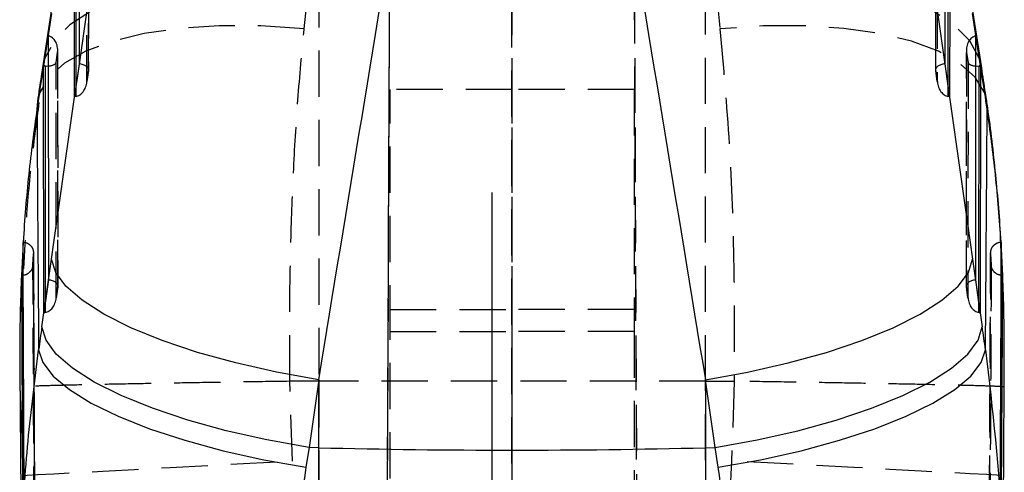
# Model space of a CAD drawing. Extents: x 31 to 371, y 23 to 290.
# Tile 23 of 26: x 210 to 238, y 257 to 269. Entities that reach past the tile are written whole.
import ezdxf

# ---------------------------------------------------------------- set-up
doc = ezdxf.new("R2010")
doc.units = 0
doc.linetypes.add('CENTERX2', pattern=[20.32, 12.7, -2.54, 2.54, -2.54])
doc.linetypes.add('HIDDEN', pattern=[1.905, 1.27, -0.635])
doc.layers.get('0').update_dxf_attribs({"linetype": 'CONTINUOUS'})

msp = doc.modelspace()

# ---------------------------------------------------------------- linework, layer by layer
at = {"color": 7, "linetype": 'HIDDEN'}
for p, q in [((220.35954, 205.211575), (220.685507, 279.846716)), ((223.990906, 279.768499), (224.002295, 205.088551)), ((227.320595, 279.768499), (227.646269, 205.199401)), ((212.367073, 273.951608), (212.371821, 268.000114)), ((212.374703, 268.021199), (212.369927, 274.00856)), ((235.635883, 274.00856), (235.631106, 268.021199)), ((235.633988, 268.000114), (235.638736, 273.951608)), ((212.328932, 267.697471), (212.324163, 273.673686)), ((235.681646, 273.673686), (235.676877, 267.697471)), ((220.359545, 205.870288), (220.648717, 272.054913)), ((224.002295, 205.770279), (223.992262, 271.528843)), ((227.646263, 205.882463), (227.359439, 271.528843)), ((218.293872, 269.148367), (218.427553, 270.443517)), ((218.69512, 270.453947), (218.69512, 259.462791)), ((229.310689, 259.462791), (229.310689, 270.453947)), ((229.578256, 270.443517), (229.711937, 269.148367)), ((211.482245, 268.220472), (211.525154, 268.498394)), ((211.525154, 268.498394), (211.530289, 262.061926)), ((211.53317, 262.083012), (211.528007, 268.555346)), ((236.477802, 268.555346), (236.472639, 262.083012)), ((236.47552, 262.061926), (236.480655, 268.498394)), ((236.480655, 268.498394), (236.523564, 268.220472)), ((211.487399, 261.759284), (211.482245, 268.220472)), ((236.523564, 268.220472), (236.51841, 261.759284)), ((212.3255, 267.668458), (212.373933, 268.010217)), ((212.371821, 268.000114), (212.328932, 267.697471)), ((235.631876, 268.010217), (235.680309, 267.668458)), ((235.676877, 267.697471), (235.633988, 268.000114)), ((212.027217, 267.569083), (212.027435, 267.29584)), ((220.652905, 260.829436), (220.652905, 267.482343)), ((224.002905, 267.482343), (220.652905, 267.482343)), ((224.002905, 260.829436), (224.002905, 267.482343)), ((227.352904, 267.482343), (224.002905, 267.482343)), ((227.352904, 267.482343), (227.352904, 260.829436)), ((235.978375, 267.29584), (235.978592, 267.569083)), ((237.460865, 262.409287), (237.417531, 263.412583)), ((210.627075, 263.22906), (210.591699, 262.550983)), ((210.847967, 262.663233), (210.86372, 262.96823)), ((210.863728, 262.965697), (210.847977, 262.660268)), ((210.86372, 262.96823), (210.863728, 262.965697)), ((210.892473, 257.067698), (210.865659, 262.976962)), ((237.140303, 262.976887), (237.10904, 256.167809)), ((237.142081, 262.965697), (237.142089, 262.96823)), ((237.157832, 262.660268), (237.142081, 262.965697)), ((237.142089, 262.96823), (237.157842, 262.663233)), ((210.847977, 262.660268), (210.847967, 262.663233)), ((237.157842, 262.663233), (237.157832, 262.660268)), ((211.483968, 261.730271), (211.5324, 262.072029)), ((211.530289, 262.061926), (211.487399, 261.759284)), ((236.473409, 262.072029), (236.521841, 261.730271)), ((236.51841, 261.759284), (236.47552, 262.061926)), ((211.185685, 261.630895), (211.185903, 261.357653)), ((220.652905, 261.435258), (224.002905, 261.435258)), ((227.352904, 261.435258), (224.002905, 261.435258)), ((236.819906, 261.357653), (236.820124, 261.630895)), ((220.652905, 260.829436), (224.002905, 260.829436)), ((220.652905, 209.167722), (220.652905, 260.829436)), ((224.002905, 209.167722), (224.002905, 260.829436)), ((227.352904, 260.829436), (224.002905, 260.829436)), ((227.352904, 260.829436), (227.352904, 209.167722)), ((210.488672, 259.776401), (210.490393, 259.305718)), ((210.490393, 259.305718), (210.575473, 256.875734)), ((217.900737, 259.462493), (217.902763, 259.462508)), ((217.973708, 257.275793), (217.900737, 259.462493)), ((218.69512, 259.462791), (217.902763, 259.462508)), ((218.69512, 259.462791), (218.69512, 243.956487)), ((229.310689, 243.956487), (229.310689, 259.462791)), ((229.310689, 259.462791), (230.103046, 259.462508)), ((230.105072, 259.462493), (230.032102, 257.275793)), ((230.103046, 259.462508), (230.105072, 259.462493)), ((218.69512, 243.956487), (217.973708, 257.275793)), ((230.032102, 257.275793), (229.310689, 243.956487)), ((210.890269, 257.047589), (210.894711, 256.155315))]:
    msp.add_line(p, q, dxfattribs=at)
at = {"color": 7, "linetype": 'CONTINUOUS'}
for p, q in [((212.10987, 274.399268), (212.114825, 268.187287)), ((235.890984, 268.187287), (235.895939, 274.399268)), ((211.988234, 267.294007), (211.983221, 273.578944)), ((236.022588, 273.578944), (236.017575, 267.294007)), ((211.376739, 269.814911), (211.109172, 268.070954)), ((236.896637, 268.070954), (236.62907, 269.814911)), ((211.359333, 269.567805), (211.091765, 267.823833)), ((236.914044, 267.823833), (236.646476, 269.567805)), ((211.141302, 268.12573), (211.26795, 268.946054)), ((211.26795, 268.946054), (211.273292, 262.2491)), ((236.732517, 262.2491), (236.737859, 268.946054)), ((236.737859, 268.946054), (236.864507, 268.12573)), ((212.114825, 268.187287), (211.988234, 267.294007)), ((236.017575, 267.294007), (235.890984, 268.187287)), ((211.146702, 261.35582), (211.141302, 268.12573)), ((236.864507, 268.12573), (236.859107, 261.35582)), ((210.970353, 267.153042), (210.958085, 266.939896)), ((210.577853, 263.287934), (210.530185, 262.370872)), ((210.57786, 263.285923), (210.577853, 263.287934)), ((237.427956, 263.287934), (237.427949, 263.285923)), ((237.475624, 262.370872), (237.427956, 263.287934)), ((211.093841, 260.957721), (211.359333, 262.820127)), ((236.646476, 262.820127), (236.911968, 260.957721)), ((210.530185, 262.370872), (210.530198, 262.367579)), ((210.543988, 262.370872), (210.530185, 262.370872)), ((210.530198, 262.367579), (210.565378, 255.416441)), ((210.581417, 262.373554), (210.543988, 262.370872)), ((211.273292, 262.2491), (211.146702, 261.35582)), ((236.859107, 261.35582), (236.732517, 262.2491)), ((237.461821, 262.370872), (237.424397, 262.377146)), ((237.440431, 255.416441), (237.475612, 262.367579)), ((237.475624, 262.370872), (237.461821, 262.370872)), ((237.475612, 262.367579), (237.475624, 262.370872)), ((210.486106, 259.776386), (210.535405, 253.147545)), ((218.69512, 259.50672), (218.429629, 257.644321)), ((218.69512, 257.63763), (218.69512, 259.50672)), ((229.310689, 259.50672), (229.310689, 257.63763)), ((229.576181, 257.644321), (229.310689, 259.50672)), ((218.429629, 257.644321), (218.34025, 257.102343)), ((218.69512, 257.63763), (218.429629, 257.644321)), ((218.69512, 245.458322), (218.69512, 257.63763)), ((229.310689, 257.63763), (229.576181, 257.644321)), ((229.310689, 257.63763), (229.310689, 245.458322)), ((229.665559, 257.102343), (229.576181, 257.644321))]:
    msp.add_line(p, q, dxfattribs=at)
at = {"color": 8, "linetype": 'CONTINUOUS'}
for p, q in [((212.022423, 273.577678), (212.027217, 267.569083)), ((235.978592, 267.569083), (235.983386, 273.577678)), ((211.109172, 268.070954), (211.091765, 267.823833)), ((211.180504, 268.124464), (211.185685, 261.630895)), ((236.820124, 261.630895), (236.825305, 268.124464)), ((236.914044, 267.823833), (236.896637, 268.070954)), ((237.047724, 266.939896), (237.035539, 267.152491))]:
    msp.add_line(p, q, dxfattribs=at)
at = {"color": 218, "linetype": 'CENTERX2'}
msp.add_line((223.452905, 211.694682), (223.452905, 264.645592), dxfattribs=at)
at = {"color": 7, "linetype": 'HIDDEN', "flags": 128}
for points in [[(218.427553, 270.443517), (217.24799, 270.505461), (216.110104, 270.486447), (215.039022, 270.386892), (214.058398, 270.209002), (213.189884, 269.956711), (212.452663, 269.635576), (211.863014, 269.252705), (211.433958, 268.816548), (211.174968, 268.336716), (211.109172, 268.070954)], [(236.896637, 268.070954), (236.830841, 268.336716), (236.571851, 268.816548), (236.142795, 269.252705), (235.553146, 269.635576), (234.815925, 269.956711), (233.947411, 270.209002), (232.966787, 270.386892), (231.895705, 270.486447), (230.757819, 270.505461), (229.578256, 270.443517)], [(218.293872, 269.148367), (217.108244, 269.223693), (215.964857, 269.226107), (214.88922, 269.155565), (213.905333, 269.013616), (213.035145, 268.80345), (212.298071, 268.529746), (211.710557, 268.198612), (211.285709, 267.81744), (211.033006, 267.394724), (210.970353, 267.153042)], [(237.035539, 267.152491), (236.972804, 267.394724), (236.7201, 267.81744), (236.295252, 268.198612), (235.707738, 268.529746), (234.970664, 268.80345), (234.100476, 269.013616), (233.116589, 269.155565), (232.040952, 269.226107), (230.897565, 269.223693), (229.711937, 269.148367)], [(210.575473, 256.875734), (210.689497, 256.881985), (210.973534, 256.897415), (211.421541, 256.921696), (212.023989, 256.9543), (212.76806, 256.994548), (213.637927, 257.041576), (214.615084, 257.094386), (215.678744, 257.151852), (216.806281, 257.212753), (217.973708, 257.275793)], [(237.430336, 256.875734), (237.316313, 256.881985), (237.032275, 256.897415), (236.584268, 256.921696), (235.98182, 256.9543), (235.237749, 256.994548), (234.367882, 257.041576), (233.390726, 257.094386), (232.327065, 257.151852), (231.199528, 257.212753), (230.032102, 257.275793)]]:
    msp.add_lwpolyline(points, dxfattribs=at)
at = {"color": 7, "linetype": 'CONTINUOUS', "flags": 128}
for points in [[(218.69512, 259.50672), (217.538067, 259.713638), (216.420594, 259.965601), (215.366422, 260.257262), (214.397923, 260.582435), (213.535657, 260.934207), (212.797925, 261.305111), (212.200387, 261.687296), (211.755723, 262.072611), (211.473375, 262.452918), (211.359333, 262.820127)], [(229.310689, 259.50672), (230.467742, 259.713638), (231.585215, 259.965601), (232.639388, 260.257262), (233.607886, 260.582435), (234.470152, 260.934207), (235.207884, 261.305111), (235.805422, 261.687296), (236.250086, 262.072611), (236.532434, 262.452918), (236.646476, 262.820127)], [(218.429629, 257.644321), (217.272575, 257.851238), (216.155103, 258.103202), (215.10093, 258.39487), (214.132432, 258.720036), (213.270166, 259.071807), (212.532434, 259.442719), (211.934896, 259.82489), (211.490232, 260.210219), (211.207883, 260.590511), (211.093841, 260.957721)], [(229.576181, 257.644321), (230.733234, 257.851238), (231.850706, 258.103202), (232.904879, 258.39487), (233.873377, 258.720036), (234.735643, 259.071807), (235.473375, 259.442719), (236.070914, 259.82489), (236.515577, 260.210219), (236.797926, 260.590511), (236.911968, 260.957721)], [(211.004463, 260.328996), (211.120063, 259.974572), (211.403589, 259.606826), (211.849038, 259.233507), (212.446972, 258.86255), (213.184729, 258.501808), (214.046679, 258.158917), (215.014565, 257.84115), (216.067886, 257.555227), (217.184331, 257.307204), (218.34025, 257.102343)], [(229.665559, 257.102343), (230.821478, 257.307204), (231.937923, 257.555227), (232.991244, 257.84115), (233.95913, 258.158917), (234.821081, 258.501808), (235.558837, 258.86255), (236.156771, 259.233507), (236.60222, 259.606826), (236.885746, 259.974572), (237.001346, 260.328996)]]:
    msp.add_lwpolyline(points, dxfattribs=at)
at = {"color": 7, "linetype": 'CONTINUOUS'}
msp.add_arc((224.002905, 468.643376), 211.072493, 268.55904613, 271.44095387, dxfattribs=at)
for centre, major_axis, ratio, start_param, end_param in [((215.959413, 320.206887), (52.665878, 373.27607), 0.009293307, 4.559350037, 4.598489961), ((232.046396, 320.206887), (-52.665878, 373.27607), 0.009293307, 1.684695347, 1.72383527), ((224.002905, 319.222599), (60.744672, 373.439732), 0.011639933, 4.553685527, 4.592825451), ((224.002905, 319.222599), (-60.744672, 373.439732), 0.011639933, 1.690359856, 1.72949978), ((211.138517, 267.984719), (0.307396, 0.00048), 0.458727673, 1.433064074, 1.561024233), ((211.180613, 268.25738), (0.304348, -0.023234), 0.43446495, 4.745184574, 5.038681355), ((236.825196, 268.25738), (0.304348, 0.023234), 0.43446495, 4.386096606, 4.679593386), ((236.867292, 267.984719), (0.307396, -0.00048), 0.458727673, 1.58056842, 1.708528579), ((211.173985, 260.302716), (2.126161, 17.303353), 0.063383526, 1.12893537, 1.184929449), ((236.831824, 260.302716), (-2.126161, 17.303353), 0.063383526, 5.098255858, 5.154249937), ((212.547562, 243.390833), (7.212553, 58.697965), 0.063383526, 1.274660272, 1.285866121), ((235.458247, 243.390833), (-7.212553, 58.697965), 0.063383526, 4.997319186, 5.008525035)]:
    msp.add_ellipse(centre, major_axis=major_axis, ratio=ratio, start_param=start_param, end_param=end_param, dxfattribs=at)
at = {"color": 7, "linetype": 'HIDDEN'}
for centre, major_axis, ratio, start_param, end_param in [((211.223523, 268.535311), (0.03146, 0.412108), 0.734890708, 4.678886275, 6.240260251), ((236.782286, 268.535311), (-0.03146, 0.412108), 0.734890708, 0.042925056, 1.604299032), ((211.180613, 268.25738), (0.304348, -0.023234), 0.43446495, 5.038681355, 6.178598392), ((212.07019, 268.037031), (0.304322, -0.021334), 0.504707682, 6.180867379, 7.742241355), ((235.935619, 268.037031), (0.304322, 0.021334), 0.504707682, 1.682536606, 3.243910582), ((236.825196, 268.25738), (0.304348, 0.023234), 0.43446495, 3.246179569, 4.386096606), ((212.0273, 267.734382), (0.030752, 0.438652), 0.690579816, 3.243203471, 4.676617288), ((235.978509, 267.734382), (-0.030752, 0.438652), 0.690579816, 1.606568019, 3.039981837), ((211.985224, 267.437472), (0.307385, 0.004728), 0.466748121, 4.715004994, 4.842965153), ((236.020585, 267.437472), (0.307385, -0.004728), 0.466748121, 4.581812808, 4.709772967), ((211.228658, 262.098842), (0.304322, -0.021334), 0.504707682, 6.180867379, 7.742241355), ((236.777151, 262.098842), (0.304322, 0.021334), 0.504707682, 1.682536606, 3.243910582), ((211.185768, 261.796193), (0.030752, 0.438652), 0.690579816, 3.243203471, 4.676617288), ((236.820041, 261.796193), (-0.030752, 0.438652), 0.690579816, 1.606568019, 3.039981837), ((211.143691, 261.499284), (0.307385, 0.004728), 0.466748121, 4.715004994, 4.842965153), ((236.862118, 261.499284), (0.307385, -0.004728), 0.466748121, 4.581812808, 4.709772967)]:
    msp.add_ellipse(centre, major_axis=major_axis, ratio=ratio, start_param=start_param, end_param=end_param, dxfattribs=at)
for points, knots in [([(217.902763, 259.462508), (217.899211, 260.028826), (217.891399, 261.274426), (217.921256, 263.188189), (217.994573, 265.205285), (218.112664, 267.204775), (218.23347, 268.500501), (218.293872, 269.148367)], [0, 0, 0, 0, 0.170521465, 0.375057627, 0.579590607, 0.789794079, 1, 1, 1, 1]), ([(229.711937, 269.148367), (229.804141, 268.099059), (229.990268, 265.980877), (230.11008, 262.710332), (230.105325, 260.51454), (230.103046, 259.462508)], [0, 0, 0, 0, 0.338341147, 0.682990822, 1, 1, 1, 1]), ([(211.014095, 267.126071), (210.944252, 266.605884), (210.793774, 265.485138), (210.673859, 264.177197), (210.634988, 263.389423), (210.627075, 263.22906)], [0, 0, 0, 0, 0.408231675, 0.87953693, 1, 1, 1, 1]), ([(210.577853, 263.287934), (210.605133, 263.284123), (210.665689, 263.275664), (210.750007, 263.228718), (210.818855, 263.154504), (210.860551, 263.063565), (210.862697, 262.998981), (210.863718, 262.96823)], [0, 0, 0, 0, 0.170481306, 0.378449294, 0.588711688, 0.804165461, 1, 1, 1, 1]), ([(237.142089, 262.96823), (237.143681, 263.003369), (237.146864, 263.073661), (237.196674, 263.169243), (237.273298, 263.241965), (237.35596, 263.279586), (237.409129, 263.285751), (237.427956, 263.287934)], [0, 0, 0, 0, 0.2234395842, 0.4469693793, 0.667478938, 0.8822520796, 1, 1, 1, 1]), ([(210.863728, 262.965697), (210.864115, 262.871755), (210.866048, 262.402046), (210.874308, 260.429332), (210.883175, 258.550586), (210.890269, 257.047589)], [0, 0, 0, 0, 0.0476192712, 0.2380954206, 1, 1, 1, 1]), ([(237.111098, 256.155315), (237.111571, 256.249252), (237.113936, 256.718936), (237.123617, 258.69159), (237.133403, 260.867783), (237.14085, 262.668259), (237.142081, 262.965697)], [0, 0, 0, 0, 0.041380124, 0.20690021, 0.868980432, 1, 1, 1, 1]), ([(210.847967, 262.663233), (210.842732, 262.628126), (210.83226, 262.557891), (210.772613, 262.466379), (210.688562, 262.401931), (210.61926, 262.376063), (210.58323, 262.373675), (210.581417, 262.373554)], [0, 0, 0, 0, 0.250951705, 0.50205531, 0.748878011, 0.987366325, 1, 1, 1, 1]), ([(210.880726, 255.852724), (210.880226, 255.946661), (210.877728, 256.416345), (210.867493, 258.389), (210.857148, 260.564249), (210.849274, 262.363774), (210.847977, 262.660268)], [0, 0, 0, 0, 0.041397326, 0.206986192, 0.869341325, 1, 1, 1, 1]), ([(237.157832, 262.660268), (237.157423, 262.566331), (237.155379, 262.096645), (237.1466, 260.123896), (237.136165, 257.948669), (237.126651, 256.149208), (237.125083, 255.852724)], [0, 0, 0, 0, 0.041396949, 0.206985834, 0.869341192, 1, 1, 1, 1]), ([(237.424397, 262.377146), (237.403862, 262.379466), (237.350152, 262.385534), (237.272824, 262.43139), (237.203737, 262.505269), (237.166135, 262.587639), (237.160136, 262.642342), (237.157845, 262.663233)], [0, 0, 0, 0, 0.142865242, 0.373672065, 0.608092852, 0.850329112, 1, 1, 1, 1]), ([(217.900737, 259.462493), (217.454381, 259.455822), (216.548724, 259.442285), (215.259689, 259.42136), (214.05297, 259.400397), (212.986282, 259.380169), (212.070102, 259.360854), (211.347059, 259.343243), (210.824264, 259.327388), (210.558404, 259.315397), (210.494061, 259.308674), (210.490816, 259.306059), (210.490393, 259.305718)], [0, 0, 0, 0, 0.11236462, 0.227987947, 0.340352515, 0.455975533, 0.568342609, 0.683968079, 0.796339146, 0.911968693, 0.988518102, 1, 1, 1, 1]), ([(229.310689, 259.462791), (227.548193, 259.463274), (224.009708, 259.464244), (220.471147, 259.463277), (218.69512, 259.462791)], [0, 0, 0, 0, 0.498093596, 1, 1, 1, 1]), ([(237.515416, 259.305718), (237.514993, 259.306059), (237.511749, 259.308674), (237.448417, 259.31529), (237.185552, 259.327249), (236.670559, 259.342922), (235.943722, 259.360685), (235.038341, 259.379793), (233.963961, 259.400186), (232.769817, 259.420965), (231.470035, 259.442079), (230.564375, 259.455624), (230.105072, 259.462493)], [0, 0, 0, 0, 0.011481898, 0.088031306, 0.200402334, 0.316031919, 0.428398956, 0.544024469, 0.656389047, 0.772012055, 0.88437674, 1, 1, 1, 1])]:
    msp.add_open_spline(points, degree=3, knots=knots, dxfattribs=at)
at = {"color": 7, "linetype": 'CONTINUOUS'}
for points, knots in [([(211.109172, 268.070954), (211.097574, 267.99522), (211.051201, 267.692405), (211.004999, 267.38418), (210.970352, 267.153042)], [0, 0, 0, 0, 0.250100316, 1, 1, 1, 1]), ([(237.035457, 267.153042), (237.023921, 267.23028), (236.977763, 267.539318), (236.931407, 267.843098), (236.896637, 268.070954)], [0, 0, 0, 0, 0.249930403, 1, 1, 1, 1]), ([(237.417531, 263.412583), (237.417451, 263.414415), (237.390609, 264.036636), (237.271333, 265.2668), (237.138592, 266.509771), (237.037471, 267.129754), (237.033972, 267.151209)], [0, 0, 0, 0, 0.001433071, 0.486494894, 0.982229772, 1, 1, 1, 1]), ([(210.958085, 266.939896), (210.876278, 266.346826), (210.712059, 265.156314), (210.622702, 263.910911), (210.57786, 263.285923)], [0, 0, 0, 0, 0.498164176, 1, 1, 1, 1]), ([(210.958085, 266.939896), (210.968435, 265.375346), (210.983049, 263.166231), (210.999627, 260.969846), (211.004463, 260.328996)], [0, 0, 0, 0, 0.708224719, 1, 1, 1, 1]), ([(237.001346, 260.328996), (237.006183, 260.969846), (237.02276, 263.166231), (237.037374, 265.375346), (237.047724, 266.939896)], [0, 0, 0, 0, 0.291775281, 1, 1, 1, 1]), ([(237.427949, 263.285923), (237.383482, 263.906339), (237.294216, 265.151786), (237.130091, 266.342389), (237.047724, 266.939896)], [0, 0, 0, 0, 0.498147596, 1, 1, 1, 1]), ([(210.607576, 256.326119), (210.607198, 256.405689), (210.605038, 256.861094), (210.595977, 258.819798), (210.586487, 261.060184), (210.57926, 262.924714), (210.57786, 263.285923)], [0, 0, 0, 0, 0.034297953, 0.1962986, 0.844301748, 1, 1, 1, 1]), ([(237.427949, 263.285923), (237.427648, 263.207588), (237.425901, 262.753436), (237.418205, 260.7959), (237.40871, 258.554332), (237.399938, 256.688561), (237.398234, 256.326119)], [0, 0, 0, 0, 0.033767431, 0.195768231, 0.8437714, 1, 1, 1, 1]), ([(210.530198, 262.367579), (210.509461, 261.769506), (210.479701, 260.911193), (210.486585, 260.040419), (210.488672, 259.776401)], [0, 0, 0, 0, 0.696800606, 1, 1, 1, 1]), ([(237.512188, 259.779411), (237.514664, 260.427083), (237.517984, 261.295992), (237.484211, 262.150108), (237.475612, 262.367579)], [0, 0, 0, 0, 0.745385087, 1, 1, 1, 1]), ([(237.473293, 253.151159), (237.47357, 253.184717), (237.491663, 255.379296), (237.504929, 257.596319), (237.517992, 259.779441)], [0, 0, 0, 0, 0.015291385, 1, 1, 1, 1]), ([(218.34025, 257.102343), (218.181051, 255.889307), (217.85933, 253.437917), (217.976349, 250.901199), (218.035463, 249.61974)], [0, 0, 0, 0, 0.494835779, 1, 1, 1, 1]), ([(229.970346, 249.61974), (230.028967, 250.875277), (230.147403, 253.411891), (229.827248, 255.863963), (229.665559, 257.102343)], [0, 0, 0, 0, 0.494965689, 1, 1, 1, 1])]:
    msp.add_open_spline(points, degree=3, knots=knots, dxfattribs=at)
at = {"color": 8, "linetype": 'CONTINUOUS'}
for points, knots in [([(210.543988, 262.370872), (210.549122, 261.211144), (210.559014, 258.97673), (210.570612, 256.742321), (210.576191, 255.667637)], [0, 0, 0, 0, 0.51903007, 1, 1, 1, 1]), ([(237.429682, 255.680348), (237.435239, 256.750795), (237.446815, 258.980968), (237.456688, 261.211144), (237.461821, 262.370872)], [0, 0, 0, 0, 0.47998377, 1, 1, 1, 1]), ([(210.593763, 253.148417), (210.57192, 253.858923), (210.523527, 255.432988), (210.693486, 257.827542), (210.900804, 259.495181), (211.004463, 260.328996)], [0, 0, 0, 0, 0.2914756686, 0.6457397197, 1, 1, 1, 1]), ([(237.001346, 260.328996), (237.194244, 258.680101), (237.46803, 256.339778), (237.465061, 253.936474), (237.464183, 253.226439)], [0, 0, 0, 0, 0.7045588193, 1, 1, 1, 1])]:
    msp.add_open_spline(points, degree=3, knots=knots, dxfattribs=at)

doc.saveas('drawing.dxf')
